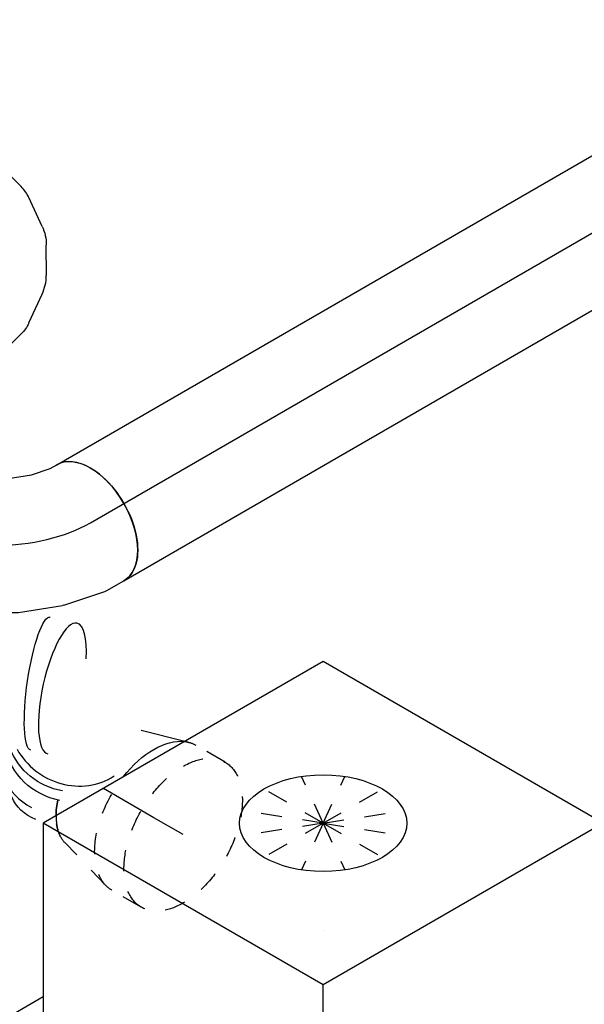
# Model space of a CAD drawing. Extents: x -257677 to 221252, y -185516 to 120782.
# Tile 164 of 171: x -39361 to -38686, y -5728 to -4553. Entities that reach past the tile are written whole.
import ezdxf
from ezdxf.enums import TextEntityAlignment as Align
from ezdxf.lldxf.tags import DXFTag

# ---------------------------------------------------------------- set-up
doc = ezdxf.new("R2010")
doc.units = 0
doc.header["$LTSCALE"] = 50
doc.linetypes.add('STREEPJES', pattern=[0.1, 0.05, -0.05])
doc.layers.get('0').update_dxf_attribs({"linetype": 'CONTINUOUS'})
for name, color, linetype in [('WL570---_TOEVOER', 3, 'CONTINUOUS'), ('WL570---_TOEVOER_HL', 8, 'CONTINUOUS'), ('WL570---_TOEVOER_RST', 2, 'CONTINUOUS'), ('WL570---_TOEVOER_RST_HL', 1, 'CONTINUOUS'), ('WM570---_TOEVOER_PR', 1, 'CONTINUOUS'), ('WM570---_TOEVOER_RST_PR', 1, 'CONTINUOUS')]:
    doc.layers.add(name, color=color, linetype=linetype)
doc.styles.add('BURO-018', font='ARIAL.TTF', dxfattribs={"height": 63})
tags = doc.linetypes.add('CENTER2', pattern=[28.575, 19.05, -3.175, 3.175, -3.175]).pattern_tags.tags
tags[10:11] = [DXFTag(74, 4), DXFTag(75, 0), DXFTag(340, '0'), DXFTag(46, 1.0), DXFTag(50, 0.0), DXFTag(44, 0.0), DXFTag(45, 0.0)]
tags[8:9] = [DXFTag(74, 4), DXFTag(75, 0), DXFTag(340, '0'), DXFTag(46, 1.0), DXFTag(50, 0.0), DXFTag(44, 0.0), DXFTag(45, 0.0)]
tags[6:7] = [DXFTag(74, 4), DXFTag(75, 0), DXFTag(340, '0'), DXFTag(46, 1.0), DXFTag(50, 0.0), DXFTag(44, 0.0), DXFTag(45, 0.0)]
tags[4:5] = [DXFTag(74, 4), DXFTag(75, 0), DXFTag(340, '0'), DXFTag(46, 1.0), DXFTag(50, 0.0), DXFTag(44, 0.0), DXFTag(45, 0.0)]

# ---------------------------------------------------------------- blocks, each defined once
blk = doc.blocks.new('*U1367')
at = {"color": 0, "ltscale": 10}
for p, q in [((15.6, 133, 10257.8), (4, 153.1, 10257.8)), ((29.8, 84.3, 10257.8), (19, 124.8, 10257.8)), ((27.8, 30.5, 10257.8), (31.2, 68.4, 10257.8)), ((2.8, -22.7, 10257.8), (21, 8.9, 10257.8)), ((-43.6, -61.2, 10257.8), (-12.5, -39.3, 10257.8)), ((-98.6, -78.8, 10257.8), (-58.1, -68, 10257.8)), ((-130.6, -80, 10257.8), (-107.4, -80, 10257.8))]:
    blk.add_line(p, q, dxfattribs=at)
at = {"color": 0, "ltscale": 10, "extrusion": (-3.41963e-17, 8.3842e-17, -1)}
for centre, major_axis, ratio, start_param, end_param in [((-65.3, 113.1, 10257.8), (-69.3, -40), 0.57735, 0.159548, 3.141593), ((-56.7, 98.2, 10257.8), (74.3, 30.8), 0.646887, 6.198226, 6.368145), ((-51.3, 43.7, 10257.8), (-76.9, 24.3), 0.803023, 2.966153, 3.317032), ((-84.7, 7.7, 10257.8), (34.1, -73), 0.750739, 6.150885, 6.415485)]:
    blk.add_ellipse(centre, major_axis=major_axis, ratio=ratio, start_param=start_param, end_param=end_param, dxfattribs=at)
at = {"color": 0, "ltscale": 10}
for centre, major_axis, ratio, start_param, end_param in [((-49, 69.5, 10257.8), (80.2, 6.9), 0.750739, 6.150885, 6.415485), ((-130.6, 0, 10257.8), (0, 80), 0.57735, 3.141593, 6.283185), ((-63.5, 22.6, 10257.8), (-59.5, 54.4), 0.803023, 2.966153, 3.317032), ((-113.4, 0, 10257.8), (10.5, -79.7), 0.646887, 6.198226, 6.368145)]:
    blk.add_ellipse(centre, major_axis=major_axis, ratio=ratio, start_param=start_param, end_param=end_param, dxfattribs=at)
at = {"layer": 'WL570---_TOEVOER_HL', "linetype": 'CENTER2'}
blk.add_ellipse((-196, 113.1, 10257.8), major_axis=(138.6, -80), ratio=0.57735, start_param=5.497787, end_param=7.068583, dxfattribs=at)
at = {"layer": 'WM570---_TOEVOER_PR', "color": 1, "style": 'BURO-018'}
blk.add_attdef('POSNR', text='', height=90, dxfattribs=at).set_placement((0, 0), align=Align.MIDDLE)
blk = doc.blocks.new('*U1500')
at = {"color": 0, "ltscale": 10}
for p, q in [((226.6, 258.7, 9497.7), (226.2, 258.4, 9497.7)), ((72.3, -69, 9497.7), (73.4, -68.7, 9497.7))]:
    blk.add_line(p, q, dxfattribs=at)
for centre, major_axis, ratio, start_param, end_param in [((398.8, 260.5, 9497.7), (24, -76.3), 0.292927, 3.141593, 6.283185), ((398.8, 260.5, 9497.7), (24, -76.3), 0.292927, 2.104341, 3.141593), ((276.7, 196.1, 9497.7), (50.3, -62.5), 0.209595, 0.015931, 3.125662), ((431.5, 233.8, 9497.7), (-80.7, 5.2), 0.929901, 1.06577, 2.759917), ((446.4, 192.2, 9497.7), (-65.5, -47.4), 0.853972, 6.03971, 6.526661), ((500.9, 181.5, 9497.7), (0, -80), 0.57735, 5.219738, 5.494037), ((446.4, 192.2, 9497.7), (-65.5, -47.4), 0.853972, 0.243476, 0.907537), ((48, 7.5, 9497.7), (24.9, -76.4), 0.278338, 3.167253, 6.257525)]:
    blk.add_ellipse(centre, major_axis=major_axis, ratio=ratio, start_param=start_param, end_param=end_param, dxfattribs=at)
at = {"color": 0, "ltscale": 10, "extrusion": (1.38778e-17, -1.20185e-16, -1)}
for centre, major_axis, ratio, start_param, end_param in [((373.2, 252.4, 9497.7), (29.8, -74.5), 0.195941, 0.014807, 3.156399), ((322.8, 227.7, 9497.7), (-40.5, 69.3), 0.007051, 6.282673, 9.424266), ((235, 157.1, 9497.7), (-54.7, 58.4), 0.306013, 0, 3.141593), ((190.9, 115.7, 9497.7), (-54.7, 58.4), 0.306013, 0, 3.141593), ((439, 212.9, 9497.7), (75.4, 26.9), 0.918695, 1.580316, 2.805383), ((435.1, 223.9, 9497.7), (75.4, 26.9), 0.918695, 1.569296, 2.640673), ((146.8, 74.4, 9497.7), (-54.7, 58.4), 0.306013, 0, 3.141593), ((460.1, 181.5, 9497.7), (49.2, 63.1), 0.744584, 2.490909, 3.141593), ((112, 41.8, 9497.7), (49.5, -63.2), 0.1931, 3.158648, 6.30024), ((81.3, 21.8, 9497.7), (-37.9, 70.8), 0.044567, 3.137796, 6.279389), ((0, 0, 9497.7), (0, -80), 0.57735, 0, 3.141593), ((15, 0, 9497.7), (8.9, -79.9), 0.487699, 6.228678, 9.37027)]:
    blk.add_ellipse(centre, major_axis=major_axis, ratio=ratio, start_param=start_param, end_param=end_param, dxfattribs=at)
at = {"color": 8, "linetype": 'STREEPJES', "ltscale": 10}
blk.add_ellipse((500.9, 181.5, 9497.7), major_axis=(0, -80), ratio=0.57735, start_param=5.494037, end_param=6.116426, dxfattribs=at)
at = {"layer": 'WM570---_TOEVOER_PR', "color": 1, "style": 'BURO-018'}
blk.add_attdef('POSNR', text='', height=90, dxfattribs=at).set_placement((0, 0), align=Align.MIDDLE)
blk = doc.blocks.new('*U1501')
at = {"color": 8, "linetype": 'STREEPJES', "ltscale": 10}
for p, q in [((-40.4, 100, 9628.4), (0, 100, 9628.4)), ((9.6, 98.6, 9628.4), (77.2, 78.9, 9628.4)), ((-40.4, -100, 9628.4), (0, -100, 9628.4)), ((9.6, -98.6, 9628.4), (13.5, -97.5, 9628.4))]:
    blk.add_line(p, q, dxfattribs=at)
at = {"color": 0, "ltscale": 10}
blk.add_line((13.5, -97.5, 9628.4), (65.2, -82.4, 9628.4), dxfattribs=at)
at = {"color": 8, "linetype": 'STREEPJES', "ltscale": 10, "extrusion": (-1.38778e-17, -8.01234e-18, -1)}
for centre, major_axis, start_param, end_param in [((-40.4, 0, 9628.4), (0, 100), 0, 6.280044), ((0, 0, 9628.4), (0, 100), 0, 1.810949), ((0, 0, 9628.4), (0, 100), 0, 1.810949), ((0, 0, 9628.4), (0, 100), 0, 1.810949), ((69.6, 0, 9628.4), (0, 80), 0.166759, 0.789148), ((69.6, 0, 9628.4), (0, 80), 0.166759, 0.789148), ((0, 0, 9628.4), (0, 100), 2.90144, 3.141593), ((0, 0, 9628.4), (0, 100), 2.90144, 3.141593), ((0, 0, 9628.4), (0, 100), 2.90144, 3.141593)]:
    blk.add_ellipse(centre, major_axis=major_axis, ratio=0.57735, start_param=start_param, end_param=end_param, dxfattribs=at)
at = {"color": 0, "ltscale": 10, "extrusion": (-1.38778e-17, -8.01234e-18, -1)}
for centre, major_axis, start_param, end_param in [((69.6, 0, 9628.4), (0, 80), 0.789148, 1.063448), ((69.6, 0, 9628.4), (0, 80), 0.789148, 1.063448), ((0, 0, 9628.4), (0, 100), 1.810949, 2.90144), ((0, 0, 9628.4), (0, 100), 1.810949, 2.90144), ((0, 0, 9628.4), (0, 100), 1.810949, 2.90144)]:
    blk.add_ellipse(centre, major_axis=major_axis, ratio=0.57735, start_param=start_param, end_param=end_param, dxfattribs=at)
at = {"layer": 'WL570---_TOEVOER_RST_HL', "linetype": 'CENTER2'}
for p, q in [((0, 0, 9628.4), (69.6, 0, 9628.4)), ((-40.4, 0, 9628.4), (0, 0, 9628.4))]:
    blk.add_line(p, q, dxfattribs=at)
blk.add_circle((69.6, 0, 9628.4), 0.075, dxfattribs=at)
at = {"layer": 'WM570---_TOEVOER_RST_PR', "color": 1, "style": 'BURO-018'}
blk.add_attdef('POSNR', text='', height=90, dxfattribs=at).set_placement((0, 0), align=Align.MIDDLE)
blk = doc.blocks.new('*U1503')
at = {"color": 0, "ltscale": 10}
for p, q in [((0, 80, 9814.7), (1016.3, 80, 9814.7)), ((0, -80, 9814.7), (1016.3, -80, 9814.7))]:
    blk.add_line(p, q, dxfattribs=at)
blk.add_ellipse((0, 0, 9814.7), major_axis=(0, 80), ratio=0.57735, start_param=3.141593, end_param=6.283185, dxfattribs=at)
at = {"color": 0, "ltscale": 10, "extrusion": (6.83926e-17, 8.87111e-17, -1)}
blk.add_ellipse((1016.3, 0, 9814.7), major_axis=(0, 80), ratio=0.57735, start_param=0, end_param=3.141593, dxfattribs=at)
at = {"layer": 'WL570---_TOEVOER_HL', "linetype": 'CENTER2'}
blk.add_line((0, 0, 9814.7), (1016.3, 0, 9814.7), dxfattribs=at)
at = {"layer": 'WM570---_TOEVOER_PR', "color": 1, "style": 'BURO-018'}
blk.add_attdef('POSNR', text='', height=90, dxfattribs=at).set_placement((0, 0), align=Align.MIDDLE)
blk = doc.blocks.new('*U1505')
at = {"color": 0, "ltscale": 10}
for p, q in [((-1, 91.8, 9776.4), (6.9, 96.3, 9776.4)), ((-51.4, 80, 9776.4), (-23.4, 84.3, 9776.4)), ((-23.4, 84.3, 9776.4), (-1, 91.8, 9776.4)), ((-66.3, 80, 9776.4), (-51.4, 80, 9776.4)), ((-66.3, -80, 9776.4), (-66.3, 80, 9776.4)), ((66.7, -53.9, 9776.4), (86.9, -42.2, 9776.4)), ((15, -71.5, 9776.4), (63, -55.5, 9776.4)), ((-66.3, -80, 9776.4), (-39.1, -80, 9776.4)), ((-39.1, -80, 9776.4), (-39, -80, 9776.4)), ((-39, -80, 9776.4), (13.7, -71.8, 9776.4)), ((15, -71.5, 9776.4), (13.7, -71.8, 9776.4))]:
    blk.add_line(p, q, dxfattribs=at)
at = {"color": 0, "ltscale": 10, "extrusion": (6.16298e-33, 0, -1)}
blk.add_ellipse((46.9, 27.1, 9776.4), major_axis=(-40, 69.3), ratio=0.57735, start_param=0, end_param=3.141593, dxfattribs=at)
at = {"color": 0, "ltscale": 10}
blk.add_ellipse((32, 18.5, 9776.4), major_axis=(32.9, -73.2), ratio=0.497511, start_param=6.232846, end_param=6.333525, dxfattribs=at)
at = {"layer": 'WL570---_TOEVOER_HL', "linetype": 'CENTER2'}
blk.add_ellipse((-66.3, 92.4, 9776.4), major_axis=(160.1, 0), ratio=0.57735, start_param=4.712389, end_param=5.497787, dxfattribs=at)
at = {"layer": 'WM570---_TOEVOER_PR', "color": 1, "style": 'BURO-018'}
blk.add_attdef('POSNR', text='', height=90, dxfattribs=at).set_placement((0, 0), align=Align.MIDDLE)
blk = doc.blocks.new('*U1616')
at = {"color": 0, "ltscale": 10}
for p, q in [((-225.4, 278.6, 9476.3), (-345.8, 70, 9476.3)), ((160.8, 278.6, 9476.3), (-225.4, 278.6, 9476.3)), ((-32.3, -55.9, 9476.3), (-225.4, 278.6, 9476.3)), ((354, -55.9, 9476.3), (160.8, 278.6, 9476.3)), ((-430.7, 95.5, 9476.3), (-428.7, 99, 9476.3)), ((-430.7, 95.5, 9476.3), (-187.8, -325.3, 9476.3)), ((-329, 99, 9476.3), (-428.7, 99, 9476.3)), ((-428.7, 99, 9476.3), (-185.8, -321.7, 9476.3)), ((-345.8, 70, 9476.3), (-152.7, -264.5, 9476.3)), ((-152.7, -264.5, 9476.3), (-32.3, -55.9, 9476.3)), ((354, -55.9, 9476.3), (-32.3, -55.9, 9476.3)), ((233.5, -264.5, 9476.3), (354, -55.9, 9476.3)), ((300.1, -321.7, 9476.3), (250.3, -235.5, 9476.3)), ((-152.7, -264.5, 9476.3), (233.5, -264.5, 9476.3)), ((-185.8, -321.7, 9476.3), (-187.8, -325.3, 9476.3)), ((-187.8, -325.3, 9476.3), (298, -325.3, 9476.3)), ((-185.8, -321.7, 9476.3), (300.1, -321.7, 9476.3)), ((298, -325.3, 9476.3), (300.1, -321.7, 9476.3))]:
    blk.add_line(p, q, dxfattribs=at)
at = {"color": 8, "linetype": 'STREEPJES', "ltscale": 10}
for q in [(23.5, 182.1, 9476.3), (-11.9, 172.6, 9476.3), (69.8, 172.6, 9476.3), (-26.8, 146.7, 9476.3), (114.6, 146.7, 9476.3), (-17.4, 111.4, 9476.3), (14, 76, 9476.3), (58.8, 50.1, 9476.3), (105.1, 40.7, 9476.3), (140.5, 50.1, 9476.3), (155.4, 76, 9476.3), (145.9, 111.4, 9476.3)]:
    blk.add_line((64.3, 111.4, 9476.3), q, dxfattribs=at)
at = {"color": 0, "ltscale": 10}
blk.add_ellipse((64.3, 111.4, 9476.3), major_axis=(86.6, -50), ratio=0.57735, dxfattribs=at)
at = {"layer": 'WL570---_TOEVOER_RST_HL', "linetype": 'CENTER2'}
blk.add_circle((0, 0, 9476.3), 0.075, dxfattribs=at)
at = {"layer": 'WL570---_TOEVOER_RST', "color": 1, "style": 'BURO-018'}
for tag in ['MC', 'Q']:
    blk.add_attdef(tag, text='', height=90, dxfattribs=at).set_placement((0, 0), align=Align.MIDDLE)
at = {"layer": 'WM570---_TOEVOER_RST_PR', "color": 1, "style": 'BURO-018'}
blk.add_attdef('POSNR', text='', height=90, dxfattribs=at).set_placement((0, 0), align=Align.MIDDLE)

msp = doc.modelspace()

# ---------------------------------------------------------------- block references
at = {"layer": 'WL570---_TOEVOER'}
for name, p, rotation in [('*U1503', (-39276.27919, -5153.04226, -9814.71256), 29.99999999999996), ('*U1367', (-39342.61846, -4839.72421, -10257.81119), 29.99999999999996), ('*U1500', (-39785.26336, -5377.18505, -9497.72679), 329.9999999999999)]:
    msp.add_blockref(name, p, dxfattribs=dict(at, rotation=rotation))
msp.add_blockref('*U1505', (-39323.16037, -5180.10912, -9776.43424), dxfattribs=at)
at = {"layer": 'WL570---_TOEVOER_RST'}
ref = msp.add_blockref('*U1616', (-38998.21919, -5640.3682, -9476.2699), dxfattribs=dict(at, rotation=29.99999999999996))
ref.add_attrib('Q', '220', dxfattribs={"color": 1, "height": 90, "style": 'BURO-018'}).set_placement((-38555.42528, -6267.52133), align=Align.MIDDLE)
ref.add_attrib('MC', 'J', dxfattribs={"color": 1, "height": 90, "style": 'BURO-018'}).set_placement((-38233.69169, -5710.26241), align=Align.MIDDLE)
at = {"layer": 'WL570---_TOEVOER_RST', "rotation": 150}
msp.add_blockref('*U1501', (-39200.45173, -5505.23801, -9628.40169), dxfattribs=at)

doc.saveas('drawing.dxf')
